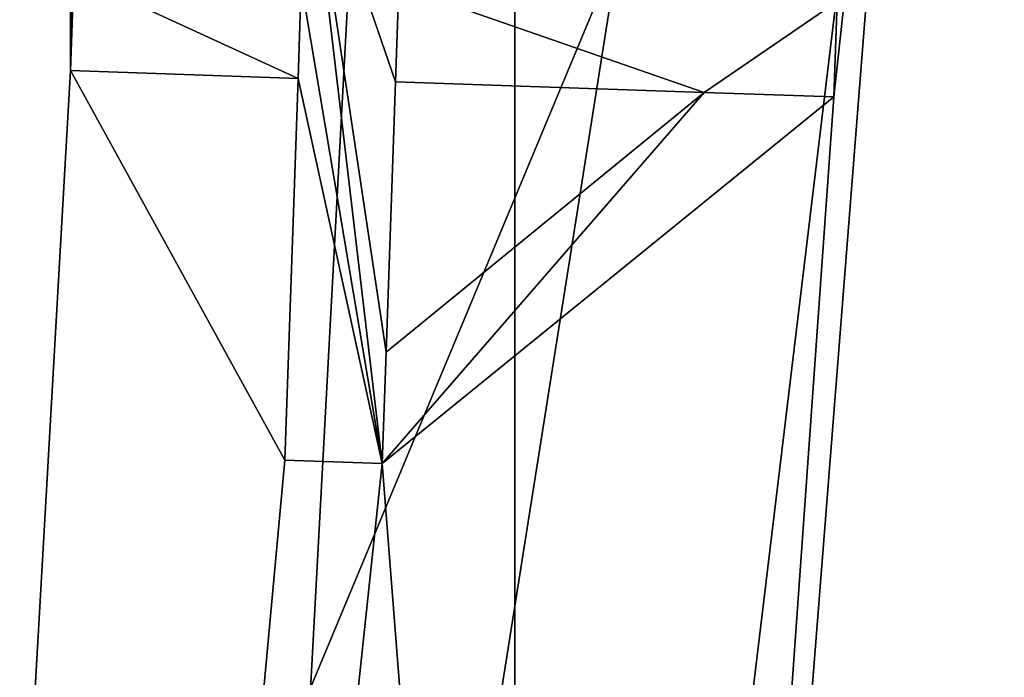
# Model space of a CAD drawing. Header units: millimetres. Extents: x -50 to 50, y -82 to 82.
# Tile 57 of 72: x 16.308 to 16.953, y 19.082 to 19.513. Entities that reach past the tile are written whole.
import ezdxf

# ---------------------------------------------------------------- set-up
doc = ezdxf.new("R2010")
doc.units = ezdxf.units.MM
doc.header["$LTSCALE"] = 101.851852
for name, color, linetype in [('11', 7, 'CONTINUOUS'), ('15', 7, 'CONTINUOUS'), ('17', 7, 'CONTINUOUS'), ('22', 7, 'CONTINUOUS'), ('24', 7, 'CONTINUOUS'), ('29', 7, 'CONTINUOUS'), ('30', 7, 'CONTINUOUS'), ('31', 7, 'CONTINUOUS'), ('311', 7, 'CONTINUOUS'), ('314', 7, 'CONTINUOUS'), ('32', 7, 'CONTINUOUS'), ('327', 7, 'CONTINUOUS'), ('33', 7, 'CONTINUOUS'), ('34', 7, 'CONTINUOUS'), ('371', 7, 'CONTINUOUS'), ('40', 7, 'CONTINUOUS'), ('41', 7, 'CONTINUOUS'), ('42', 7, 'CONTINUOUS'), ('43', 7, 'CONTINUOUS'), ('5', 7, 'CONTINUOUS'), ('8', 7, 'CONTINUOUS'), ('859', 7, 'CONTINUOUS'), ('9', 7, 'CONTINUOUS')]:
    doc.layers.add(name, color=color, linetype=linetype)

msp = doc.modelspace()

# ---------------------------------------------------------------- linework, layer by layer
at = {"layer": '11', "linetype": 'CONTINUOUS'}
for points in [[(20.04246, 21.25244, 27.71787), (16.77052, 20, 37.5), (19.50945, 15.24081, 27.71787), (20.04246, 21.25244, 27.71787)], [(16.77052, 20, 37.5), (15.94975, 14.81777, 37.5), (19.50945, 15.24081, 27.71787), (16.77052, 20, 37.5)]]:
    msp.add_3dface(points, dxfattribs=at)
at = {"layer": '15', "linetype": 'CONTINUOUS'}
for points in [[(17.19714, 27.03009, 27.68118), (18.19596, 16.24891, 27.68118), (16.63253, 25.40424, 32.61021), (17.19714, 27.03009, 27.68118)], [(16.63253, 25.40424, 32.61021), (18.19596, 16.24891, 27.68118), (16.63253, 14.59576, 32.61021), (16.63253, 25.40424, 32.61021)]]:
    msp.add_3dface(points, dxfattribs=at)
at = {"layer": '17', "linetype": 'CONTINUOUS'}
for points in [[(16.07227, 14.7758, 27.5), (16.29282, 20, 27.5), (16.33848, 20.61444, 27.5), (16.07227, 14.7758, 27.5)], [(16.34071, 20.55198, 27.5), (16.07227, 14.7758, 27.5), (16.33848, 20.61444, 27.5), (16.34071, 20.55198, 27.5)], [(16.34176, 19.47925, 27.5), (16.07227, 14.7758, 27.5), (16.34071, 20.55198, 27.5), (16.34176, 19.47925, 27.5)], [(16.34713, 20.31248, 27.5), (16.34176, 19.47925, 27.5), (16.34071, 20.55198, 27.5), (16.34713, 20.31248, 27.5)], [(16.34391, 19.54172, 27.5), (16.34176, 19.47925, 27.5), (16.34713, 20.31248, 27.5), (16.34391, 19.54172, 27.5)], [(16.9, 20, 27.5), (16.69178, 17.35532, 27.5), (16.84146, 19.46205, 27.5), (16.9, 20, 27.5)], [(16.9, 20, 27.5), (16.84146, 19.46205, 27.5), (16.84361, 19.52452, 27.5), (16.9, 20, 27.5)], [(16.48201, 19.22428, 27.5), (16.07227, 14.7758, 27.5), (16.34176, 19.47925, 27.5), (16.48201, 19.22428, 27.5)], [(16.49061, 19.47413, 27.5), (16.48201, 19.22428, 27.5), (16.34176, 19.47925, 27.5), (16.49061, 19.47413, 27.5)], [(16.84146, 19.46205, 27.5), (16.69178, 17.35532, 27.5), (16.5458, 19.22208, 27.5), (16.84146, 19.46205, 27.5)], [(16.5458, 19.22208, 27.5), (16.07227, 14.7758, 27.5), (16.48201, 19.22428, 27.5), (16.5458, 19.22208, 27.5)], [(16.69178, 17.35532, 27.5), (16.07227, 14.7758, 27.5), (16.5458, 19.22208, 27.5), (16.69178, 17.35532, 27.5)]]:
    msp.add_3dface(points, dxfattribs=at)
at = {"layer": '22', "linetype": 'CONTINUOUS'}
for points in [[(16.63253, 25.40424, 32.61021), (16.63253, 14.59576, 32.61021), (17.26606, 20, 32.7404), (16.63253, 25.40424, 32.61021)], [(16.26307, 14.71581, 32.5433), (16.26307, 25.28419, 32.5433), (17.26606, 20, 32.7404), (16.26307, 14.71581, 32.5433)], [(16.63253, 14.59576, 32.61021), (14.95284, 11.36697, 32.7404), (17.26606, 20, 32.7404), (16.63253, 14.59576, 32.61021)], [(14.95284, 11.36697, 32.7404), (16.26307, 14.71581, 32.5433), (17.26606, 20, 32.7404), (14.95284, 11.36697, 32.7404)]]:
    msp.add_3dface(points, dxfattribs=at)
at = {"layer": '24', "linetype": 'CONTINUOUS'}
for points in [[(16.26307, 25.28419, 27.7), (16.26307, 14.71581, 27.7), (16.69178, 22.64468, 27.5), (16.26307, 25.28419, 27.7)], [(16.26307, 14.71581, 27.7), (16.9, 20, 27.5), (16.69178, 22.64468, 27.5), (16.26307, 14.71581, 27.7)], [(16.26307, 14.71581, 27.7), (16.69178, 17.35532, 27.5), (16.9, 20, 27.5), (16.26307, 14.71581, 27.7)]]:
    msp.add_3dface(points, dxfattribs=at)
at = {"layer": '29', "linetype": 'CONTINUOUS'}
for points in [[(16.49276, 19.53659, 27.6), (16.49634, 19.6407, 27.6), (16.5458, 19.22208, 27.6), (16.49276, 19.53659, 27.6)], [(16.49634, 19.6407, 27.6), (16.55655, 19.5344, 27.6), (16.5544, 19.47193, 27.6), (16.49634, 19.6407, 27.6)], [(16.5458, 19.22208, 27.6), (16.49634, 19.6407, 27.6), (16.54831, 19.29496, 27.6), (16.5458, 19.22208, 27.6)], [(16.54831, 19.29496, 27.6), (16.49634, 19.6407, 27.6), (16.5544, 19.47193, 27.6), (16.54831, 19.29496, 27.6)], [(16.34176, 19.47925, 27.6), (16.34391, 19.54172, 27.6), (16.49061, 19.47413, 27.6), (16.34176, 19.47925, 27.6)], [(16.34391, 19.54172, 27.6), (16.49276, 19.53659, 27.6), (16.49061, 19.47413, 27.6), (16.34391, 19.54172, 27.6)], [(16.49061, 19.47413, 27.6), (16.49276, 19.53659, 27.6), (16.5458, 19.22208, 27.6), (16.49061, 19.47413, 27.6)], [(16.5544, 19.47193, 27.6), (16.55655, 19.5344, 27.6), (16.75641, 19.46498, 27.6), (16.5544, 19.47193, 27.6)], [(16.55655, 19.5344, 27.6), (16.84361, 19.52452, 27.6), (16.75641, 19.46498, 27.6), (16.55655, 19.5344, 27.6)], [(16.84361, 19.52452, 27.6), (16.84146, 19.46205, 27.6), (16.75641, 19.46498, 27.6), (16.84361, 19.52452, 27.6)], [(16.48201, 19.22428, 27.6), (16.49061, 19.47413, 27.6), (16.5458, 19.22208, 27.6), (16.48201, 19.22428, 27.6)], [(16.84146, 19.46205, 27.6), (16.5458, 19.22208, 27.6), (16.75641, 19.46498, 27.6), (16.84146, 19.46205, 27.6)], [(16.5458, 19.22208, 27.6), (16.54831, 19.29496, 27.6), (16.75641, 19.46498, 27.6), (16.5458, 19.22208, 27.6)]]:
    msp.add_3dface(points, dxfattribs=at)
at = {"layer": '30', "linetype": 'CONTINUOUS'}
for points in [[(16.84146, 19.46205, 27.5), (16.5458, 19.22208, 27.5), (16.84146, 19.46205, 27.6), (16.84146, 19.46205, 27.5)], [(16.84146, 19.46205, 27.6), (16.5458, 19.22208, 27.5), (16.5458, 19.22208, 27.6), (16.84146, 19.46205, 27.6)]]:
    msp.add_3dface(points, dxfattribs=at)
at = {"layer": '31', "linetype": 'CONTINUOUS'}
for points in [[(16.5458, 19.22208, 27.5), (16.48201, 19.22428, 27.5), (16.48201, 19.22428, 27.6), (16.5458, 19.22208, 27.5)], [(16.5458, 19.22208, 27.5), (16.48201, 19.22428, 27.6), (16.5458, 19.22208, 27.6), (16.5458, 19.22208, 27.5)]]:
    msp.add_3dface(points, dxfattribs=at)
at = {"layer": '311', "linetype": 'CONTINUOUS'}
msp.add_3dface([(15.94975, 14.81777, 37.5), (16.77052, 20, 37.5), (15.94975, 25.18223, 37.5), (15.94975, 14.81777, 37.5)], dxfattribs=at)
at = {"layer": '314', "linetype": 'CONTINUOUS'}
msp.add_3dface([(16.75641, 19.46498, 27.5), (16.54831, 19.29496, 27.5), (16.5544, 19.47193, 27.5), (16.75641, 19.46498, 27.5)], dxfattribs=at)
at = {"layer": '32', "linetype": 'CONTINUOUS'}
for points in [[(16.48201, 19.22428, 27.5), (16.49061, 19.47413, 27.5), (16.48201, 19.22428, 27.6), (16.48201, 19.22428, 27.5)], [(16.49061, 19.47413, 27.5), (16.49061, 19.47413, 27.6), (16.48201, 19.22428, 27.6), (16.49061, 19.47413, 27.5)]]:
    msp.add_3dface(points, dxfattribs=at)
at = {"layer": '327', "linetype": 'CONTINUOUS'}
msp.add_3dface([(17.9, 20), (17.62362, 9.82501), (14.4814, 9.47864), (17.9, 20)], dxfattribs=at)
at = {"layer": '33', "linetype": 'CONTINUOUS'}
for points in [[(16.49061, 19.47413, 27.5), (16.34176, 19.47925, 27.5), (16.49061, 19.47413, 27.6), (16.49061, 19.47413, 27.5)], [(16.34176, 19.47925, 27.5), (16.34176, 19.47925, 27.6), (16.49061, 19.47413, 27.6), (16.34176, 19.47925, 27.5)]]:
    msp.add_3dface(points, dxfattribs=at)
at = {"layer": '34', "linetype": 'CONTINUOUS'}
for points in [[(16.34176, 19.47925, 27.5), (16.34391, 19.54172, 27.5), (16.34391, 19.54172, 27.6), (16.34176, 19.47925, 27.5)], [(16.34176, 19.47925, 27.5), (16.34391, 19.54172, 27.6), (16.34176, 19.47925, 27.6), (16.34176, 19.47925, 27.5)]]:
    msp.add_3dface(points, dxfattribs=at)
at = {"layer": '371', "linetype": 'CONTINUOUS'}
for points in [[(21.5, 31.06526, 53.64111), (-21.5, 31.06526, 53.64111), (-21.5, -72.02471, 67.21316), (21.5, 31.06526, 53.64111)], [(21.5, -72.02471, 67.21316), (21.5, 31.06526, 53.64111), (-21.5, -72.02471, 67.21316), (21.5, -72.02471, 67.21316)]]:
    msp.add_3dface(points, dxfattribs=at)
at = {"layer": '40', "linetype": 'CONTINUOUS'}
for points in [[(16.84361, 19.52452, 27.5), (16.84146, 19.46205, 27.5), (16.84146, 19.46205, 27.6), (16.84361, 19.52452, 27.5)], [(16.84361, 19.52452, 27.5), (16.84146, 19.46205, 27.6), (16.84361, 19.52452, 27.6), (16.84361, 19.52452, 27.5)]]:
    msp.add_3dface(points, dxfattribs=at)
at = {"layer": '41', "linetype": 'CONTINUOUS'}
for points in [[(16.75641, 19.46498, 27.6), (16.54831, 19.29496, 27.6), (16.75641, 19.46498, 27.5), (16.75641, 19.46498, 27.6)], [(16.54831, 19.29496, 27.6), (16.54831, 19.29496, 27.5), (16.75641, 19.46498, 27.5), (16.54831, 19.29496, 27.6)]]:
    msp.add_3dface(points, dxfattribs=at)
at = {"layer": '42', "linetype": 'CONTINUOUS'}
for points in [[(16.5544, 19.47193, 27.6), (16.75641, 19.46498, 27.6), (16.5544, 19.47193, 27.5), (16.5544, 19.47193, 27.6)], [(16.75641, 19.46498, 27.6), (16.75641, 19.46498, 27.5), (16.5544, 19.47193, 27.5), (16.75641, 19.46498, 27.6)]]:
    msp.add_3dface(points, dxfattribs=at)
at = {"layer": '43', "linetype": 'CONTINUOUS'}
for points in [[(16.54831, 19.29496, 27.6), (16.5544, 19.47193, 27.6), (16.54831, 19.29496, 27.5), (16.54831, 19.29496, 27.6)], [(16.54831, 19.29496, 27.5), (16.5544, 19.47193, 27.6), (16.5544, 19.47193, 27.5), (16.54831, 19.29496, 27.5)]]:
    msp.add_3dface(points, dxfattribs=at)
at = {"layer": '5', "linetype": 'CONTINUOUS'}
for points in [[(17.9, 20, 25), (17.9, 20), (14.4814, 9.47864), (17.9, 20, 25)], [(17.9, 20, 25), (14.4814, 9.47864), (14.48147, 9.47873, 25), (17.9, 20, 25)]]:
    msp.add_3dface(points, dxfattribs=at)
at = {"layer": '8', "linetype": 'CONTINUOUS'}
for points in [[(17.9, 20, 25), (14.48147, 9.47873, 25), (18.9, 20, 26), (17.9, 20, 25)], [(18.9, 20, 26), (14.48147, 9.47873, 25), (15.29036, 8.89078, 26), (18.9, 20, 26)]]:
    msp.add_3dface(points, dxfattribs=at)
at = {"layer": '859', "linetype": 'CONTINUOUS'}
for points in [[(17.92302, 31.13053, 51.61526), (17.73347, 3.65814, 55.23207), (15.75, 24.17708, 52.5307), (17.92302, 31.13053, 51.61526)], [(15.75, 24.17708, 52.5307), (17.73347, 3.65814, 55.23207), (15.75, 23.88542, 52.5691), (15.75, 24.17708, 52.5307)], [(15.75, 23.88542, 52.5691), (17.73347, 3.65814, 55.23207), (15.67553, 23.375, 52.63629), (15.75, 23.88542, 52.5691)], [(15.67553, 23.375, 52.63629), (17.73347, 3.65814, 55.23207), (15.5266, 23.08333, 52.67469), (15.67553, 23.375, 52.63629)], [(17.73347, 3.65814, 55.23207), (15.75, 20.89583, 52.96268), (15.5266, 23.08333, 52.67469), (17.73347, 3.65814, 55.23207)], [(15.75, 20.89583, 52.96268), (17.73347, 3.65814, 55.23207), (15.75, 20.53125, 53.01068), (15.75, 20.89583, 52.96268)], [(15.75, 20.53125, 53.01068), (17.73347, 3.65814, 55.23207), (15.67553, 20.16667, 53.05868), (15.75, 20.53125, 53.01068)], [(15.67553, 20.16667, 53.05868), (17.73347, 3.65814, 55.23207), (15.45213, 19.80208, 53.10668), (15.67553, 20.16667, 53.05868)], [(17.73347, 3.65814, 55.23207), (15.75, 17.54167, 53.40427), (15.45213, 19.80208, 53.10668), (17.73347, 3.65814, 55.23207)]]:
    msp.add_3dface(points, dxfattribs=at)
at = {"layer": '9', "linetype": 'CONTINUOUS'}
for points in [[(18.9, 20, 27.5), (18.9, 20, 26), (15.29036, 8.89078, 26), (18.9, 20, 27.5)], [(18.9, 20, 27.5), (15.29036, 8.89078, 26), (18.37343, 15.56975, 27.5), (18.9, 20, 27.5)]]:
    msp.add_3dface(points, dxfattribs=at)

doc.saveas('drawing.dxf')
